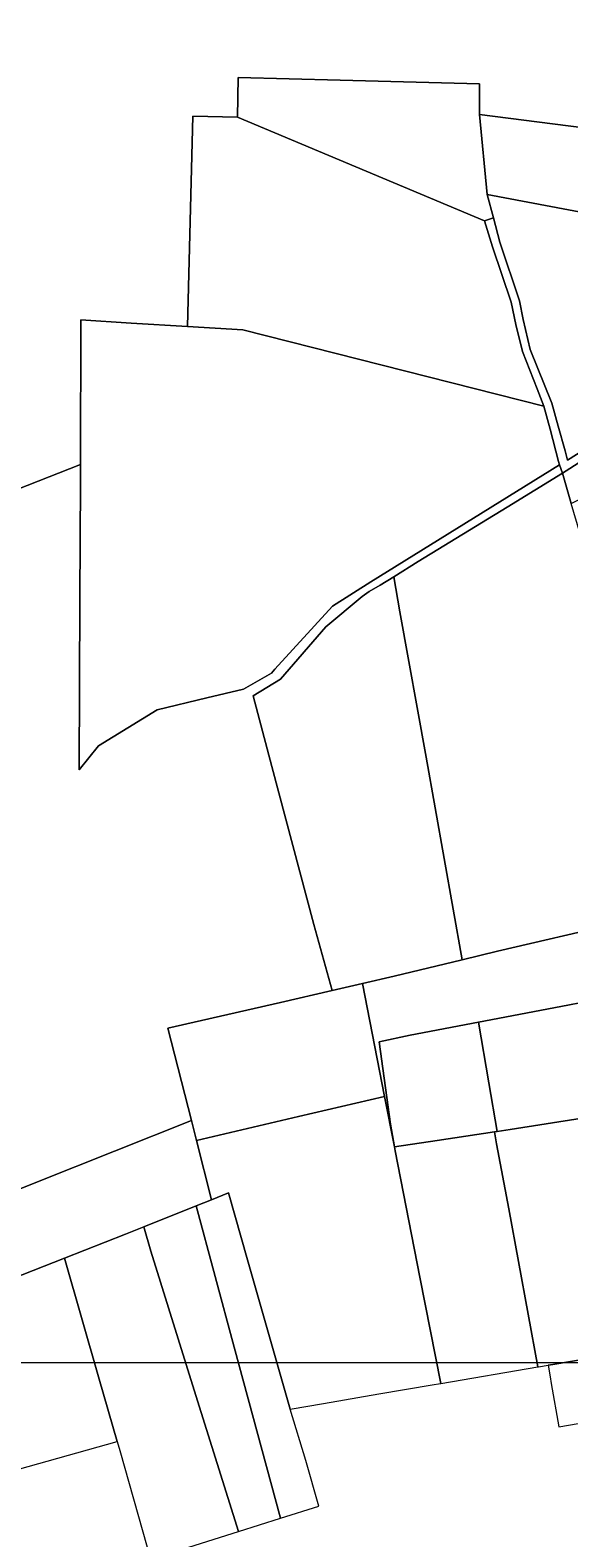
# Model space of a CAD drawing. Header units: metres. Extents: x 152747 to 157233, y 373738 to 378734.
# Tile 10 of 29: x 154526 to 154720, y 374012 to 374555. Entities that reach past the tile are written whole.
import ezdxf
from ezdxf.enums import TextEntityAlignment as Align

# ---------------------------------------------------------------- set-up
doc = ezdxf.new("R2010")
doc.units = ezdxf.units.M
for name, color, linetype, lineweight in [('B-XX-KG-GRENS_PERCEEL-GV', 150, 'Continuous', 18), ('B-XX-KG-GRENS_PERCEEL-S @ 0.001', 150, 'Continuous', 25), ('X-XX-AL-DETAIL1-G', 7, 'Continuous', 18)]:
    doc.layers.add(name, color=color, linetype=linetype, lineweight=lineweight)
doc.styles.add('NLCS-ISO', font='NLCS-ISO.ttf', dxfattribs={"height": 1.8})

# ---------------------------------------------------------------- blocks, each defined once
blk = doc.blocks.new('SKG-PERCEELNUMMER-SO')
at = {"layer": 'Defpoints'}
blk.add_point((0, 0), dxfattribs=at)
at = {"style": 'NLCS-ISO', "oblique": 10, "flags": 1}
blk.add_attdef('GEMEENTECODE', text='', height=1.8, dxfattribs=at).set_placement((0, 3), align=Align.MIDDLE_RIGHT)
at = {"style": 'NLCS-ISO', "oblique": 10}
blk.add_attdef('PERCEELNUMMER', text='', height=1.8, dxfattribs=at).set_placement((0, 0), align=Align.MIDDLE_CENTER)
at = {"style": 'NLCS-ISO', "oblique": 10, "flags": 1}
blk.add_attdef('SECTIE', text='', height=1.8, dxfattribs=at).set_placement((0, 2), align=Align.MIDDLE_LEFT)

msp = doc.modelspace()

# ---------------------------------------------------------------- linework, layer by layer
at = {"layer": 'B-XX-KG-GRENS_PERCEEL-GV'}
for points in [[(154432.355, 374354.589), (154544.269, 374398.613), (154544.408, 374450.648), (154562.474, 374449.421), (154582.813, 374448.228), (154584.671, 374523.896), (154600.704, 374523.586), (154601.017, 374537.892), (154637.706, 374536.916), (154687.767, 374535.596), (154687.78, 374524.505), (154719.692, 374520.415), (154754.528, 374516.146), (154776.536, 374513.361), (154833.071, 374506.554), (154832.912, 374510.166), (154832.563, 374521.383), (154830.879, 374535.173), (154826.304, 374554.844), (154819.219, 374573.655)], [(154752.178, 374420.788), (154719.445, 374400.138), (154718.595, 374403.488), (154716.092, 374412.446), (154713.833, 374420.621), (154705.975, 374440.03), (154703.474, 374450.828), (154702.205, 374457.557), (154695.16, 374478.617), (154692.788, 374487.41), (154689.542, 374486.328), (154692.435, 374476.879), (154699.229, 374456.987), (154700.884, 374449.039), (154703.31, 374439.267), (154708.596, 374425.773), (154710.886, 374419.619), (154713.208, 374411.305), (154716.221, 374399.624), (154716.594, 374398.507), (154717.61, 374395.458), (154731.581, 374404.362)], [(154473.27, 374118.268), (154528.832, 374140.465), (154584.136, 374162.494), (154575.643, 374195.717), (154616.243, 374205.048), (154634.796, 374209.34), (154628.186, 374233.05), (154613.085, 374289.933), (154606.341, 374315.367), (154616.205, 374321.404), (154632.504, 374340.174), (154645.532, 374351.158), (154648.164, 374352.854), (154652.116, 374355.205), (154656.949, 374358.228), (154665.755, 374363.735), (154697.697, 374383.301), (154717.61, 374395.458), (154716.594, 374398.507), (154648.729, 374356.401), (154634.968, 374347.648), (154614.136, 374324.982), (154613.013, 374323.524), (154602.93, 374317.723), (154589.744, 374314.585), (154571.901, 374310.281), (154550.71, 374297.377), (154543.837, 374288.683), (154544.075, 374350.351), (154544.252, 374392.363), (154544.269, 374398.613), (154432.355, 374354.589)]]:
    msp.add_lwpolyline(points, dxfattribs=at)
for points in [[(154690.558, 374495.766), (154687.78, 374524.505), (154687.767, 374535.596), (154637.706, 374536.916), (154601.017, 374537.892), (154600.704, 374523.586), (154689.542, 374486.328), (154692.788, 374487.41)], [(154689.542, 374486.328), (154600.704, 374523.586), (154584.671, 374523.896), (154582.813, 374448.228), (154602.633, 374447.065), (154710.886, 374419.619), (154708.596, 374425.773), (154703.31, 374439.267), (154700.884, 374449.039), (154699.229, 374456.987), (154692.435, 374476.879)], [(154833.151, 374474.364), (154833.536, 374496.007), (154833.071, 374506.554), (154776.536, 374513.361), (154754.528, 374516.146), (154719.692, 374520.415), (154687.78, 374524.505), (154690.558, 374495.766), (154793.005, 374476.447), (154791.361, 374458.806), (154790.415, 374446.222), (154794.767, 374449.088)], [(154690.558, 374495.766), (154692.788, 374487.41), (154695.16, 374478.617), (154702.205, 374457.557), (154703.474, 374450.828), (154705.975, 374440.03), (154713.833, 374420.621), (154716.092, 374412.446), (154718.595, 374403.488), (154719.445, 374400.138), (154752.178, 374420.788), (154765.099, 374429.55), (154790.415, 374446.222), (154791.361, 374458.806), (154793.005, 374476.447)], [(154717.61, 374395.458), (154720.831, 374384.538), (154775.934, 374412.551), (154832.441, 374441.146), (154832.744, 374452.154), (154833.316, 374470.313), (154794.339, 374444.99), (154760.299, 374422.799), (154731.581, 374404.362)], [(154710.886, 374419.619), (154602.633, 374447.065), (154582.813, 374448.228), (154562.474, 374449.421), (154544.408, 374450.648), (154544.269, 374398.613), (154544.252, 374392.363), (154544.075, 374350.351), (154543.837, 374288.683), (154550.71, 374297.377), (154571.901, 374310.281), (154589.744, 374314.585), (154602.93, 374317.723), (154613.013, 374323.524), (154614.136, 374324.982), (154634.968, 374347.648), (154648.729, 374356.401), (154716.594, 374398.507), (154716.221, 374399.624), (154713.208, 374411.305)], [(154717.61, 374395.458), (154697.697, 374383.301), (154665.755, 374363.735), (154656.949, 374358.228), (154659.14, 374345.623), (154668.596, 374293.315), (154681.6, 374220.387), (154694.228, 374223.422), (154736.619, 374233.283), (154736.539, 374238.324), (154736.513, 374243.666), (154736.126, 374247.805), (154735.179, 374257.928), (154734.036, 374270.143), (154730.28, 374307.679), (154730.076, 374309.721), (154728.356, 374327.625), (154725.492, 374357.436), (154725.156, 374361.178), (154724.488, 374368.633), (154724.036, 374373.672), (154720.831, 374384.538)], [(154645.684, 374211.859), (154657.121, 374214.505), (154681.6, 374220.387), (154668.596, 374293.315), (154659.14, 374345.623), (154656.949, 374358.228), (154652.116, 374355.205), (154648.164, 374352.854), (154645.532, 374351.158), (154632.504, 374340.174), (154616.205, 374321.404), (154606.341, 374315.367), (154613.085, 374289.933), (154628.186, 374233.05), (154634.796, 374209.34)], [(154737.019, 374207.353), (154736.908, 374215.017), (154736.619, 374233.283), (154694.228, 374223.422), (154681.6, 374220.387), (154657.121, 374214.505), (154645.684, 374211.859), (154653.635, 374171.232), (154657.188, 374153.073), (154655.834, 374161.171), (154651.661, 374190.894), (154662.884, 374193.198), (154687.475, 374197.919), (154717.001, 374203.587)], [(154634.796, 374209.34), (154616.243, 374205.048), (154575.643, 374195.717), (154584.136, 374162.494), (154585.98, 374155.281), (154622.715, 374163.989), (154653.635, 374171.232), (154645.684, 374211.859)], [(154737.019, 374207.353), (154717.001, 374203.587), (154687.475, 374197.919), (154691.176, 374176.15), (154694.156, 374158.557), (154698.805, 374159.254), (154737.626, 374165.47), (154737.532, 374171.93), (154737.394, 374181.521), (154737.249, 374191.53)], [(154657.188, 374153.073), (154672.544, 374155.314), (154693.138, 374158.404), (154694.156, 374158.557), (154691.176, 374176.15), (154687.475, 374197.919), (154662.884, 374193.198), (154651.661, 374190.894), (154655.834, 374161.171)], [(154651.641, 374064.125), (154670.758, 374067.377), (154673.766, 374067.889), (154673.879, 374067.908), (154666.28, 374106.19), (154657.429, 374151.634), (154657.188, 374153.073), (154653.635, 374171.232), (154622.715, 374163.989), (154585.98, 374155.281), (154591.416, 374134.015), (154597.563, 374136.463), (154604.338, 374112.436), (154619.657, 374058.684), (154631.662, 374060.727)], [(154585.98, 374155.281), (154584.136, 374162.494), (154528.832, 374140.465), (154473.27, 374118.268), (154447.17, 374108.045), (154455.298, 374088.312), (154458.2, 374081.315), (154482.05, 374090.803), (154538.472, 374113.027), (154560.393, 374121.662), (154567.015, 374124.299), (154585.902, 374131.819), (154591.416, 374134.015)], [(154747.354, 374080.416), (154745.226, 374097.161), (154742.26, 374120.493), (154737.765, 374155.853), (154737.626, 374165.47), (154698.805, 374159.254), (154694.156, 374158.557), (154693.138, 374158.404), (154693.909, 374154.189), (154698.297, 374130.753), (154708.808, 374073.85), (154709.038, 374073.889), (154712.441, 374074.468), (154714.164, 374074.762)], [(154708.808, 374073.85), (154698.297, 374130.753), (154693.909, 374154.189), (154693.138, 374158.404), (154672.544, 374155.314), (154657.188, 374153.073), (154657.429, 374151.634), (154666.28, 374106.19), (154673.879, 374067.908)], [(154619.657, 374058.684), (154604.338, 374112.436), (154597.563, 374136.463), (154591.416, 374134.015), (154585.902, 374131.819), (154599.49, 374080.963), (154616.225, 374019.409), (154629.964, 374023.762), (154625.288, 374040.182)], [(154616.225, 374019.409), (154599.49, 374080.963), (154585.902, 374131.819), (154567.015, 374124.299), (154569.571, 374115.566), (154585.79, 374063.595), (154601.055, 374014.602)], [(154601.055, 374014.602), (154585.79, 374063.595), (154569.571, 374115.566), (154567.015, 374124.299), (154560.393, 374121.662), (154538.472, 374113.027), (154550.946, 374069.477), (154557.493, 374046.979), (154558.429, 374043.765), (154568.235, 374009.023), (154569.591, 374004.632)], [(154538.472, 374113.027), (154482.05, 374090.803), (154458.2, 374081.315), (154463.589, 374068.319), (154468.749, 374055.716), (154474.183, 374043.74), (154482.29, 374026.73), (154482.658, 374026.024), (154557.493, 374046.979), (154550.946, 374069.477)], [(154747.354, 374080.416), (154714.164, 374074.762), (154712.441, 374074.468), (154713.241, 374070.275), (154713.632, 374067.842), (154716.332, 374052.274), (154771.924, 374061.924), (154768.246, 374083.975)]]:
    msp.add_lwpolyline(points, close=True, dxfattribs=at)
at = {"layer": 'X-XX-AL-DETAIL1-G'}
msp.add_lwpolyline([(153607.703, 377895.186), (156655.999, 377895.186), (156655.999, 374075.349), (153607.703, 374075.349)], close=True, dxfattribs=at)

# ---------------------------------------------------------------- block references
at = {"layer": 'B-XX-KG-GRENS_PERCEEL-S @ 0.001', "xscale": 0.001, "yscale": 0.001, "zscale": 0.001}
for p, values in [((154652.389, 374518.318), {'PERCEELNUMMER': '198'}), ((154638.793, 374477.857), {'PERCEELNUMMER': '200'}), ((154615.784, 374384.892), {'PERCEELNUMMER': '201'}), ((154690.631, 374287.643), {'PERCEELNUMMER': '411'}), ((154644.977, 374275.072), {'PERCEELNUMMER': '412'}), ((154694.048, 374212.634), {'PERCEELNUMMER': '413'}), ((154615.681, 374183.548), {'PERCEELNUMMER': '217'}), ((154715.579, 374185.248), {'PERCEELNUMMER': '981'}), ((154671.691, 374174.449), {'PERCEELNUMMER': '982'}), ((154719.035, 374122.039), {'PERCEELNUMMER': '219'}), ((154683.593, 374115.104), {'PERCEELNUMMER': '220'}), ((154632.474, 374111.261), {'PERCEELNUMMER': '834'}), ((154593.76, 374072.452), {'PERCEELNUMMER': '222'}), ((154609.28, 374071.798), {'PERCEELNUMMER': '221'}), ((154572.161, 374064.382), {'PERCEELNUMMER': '223'})]:
    msp.add_blockref('SKG-PERCEELNUMMER-SO', p, dxfattribs=at).add_auto_attribs(values)

doc.saveas('drawing.dxf')
